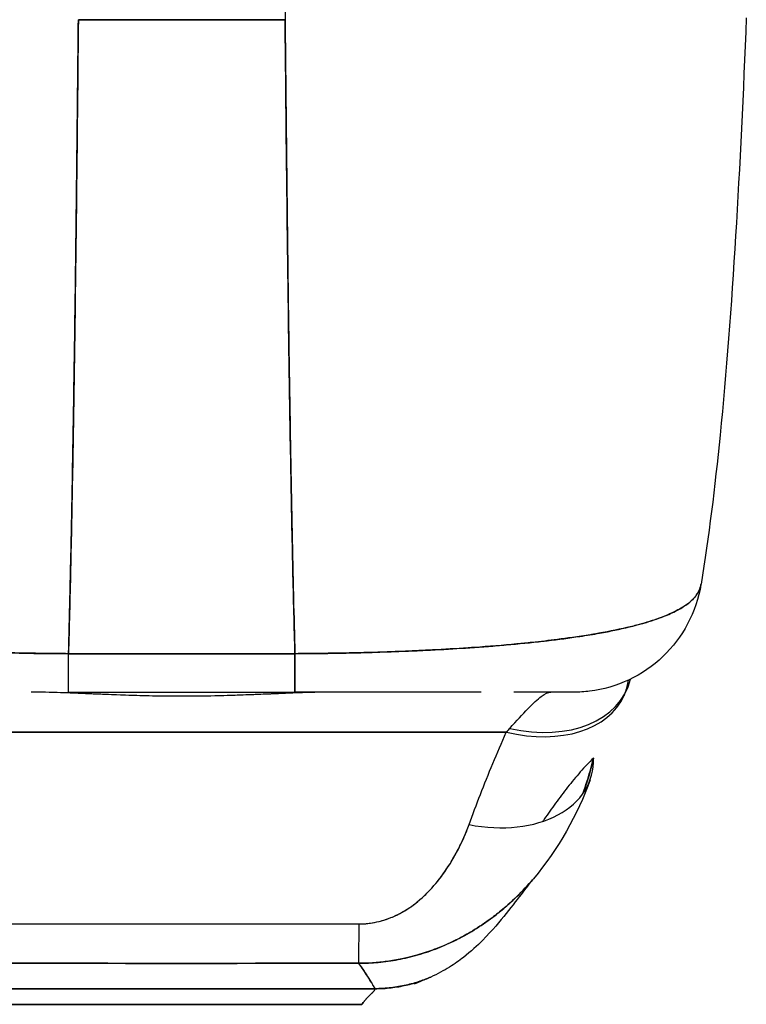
# Model space of a CAD drawing. Extents: x 807 to 1172, y 30 to 260.
# Tile 78 of 214: x 906.84 to 907.95, y 231.68 to 233.18. Entities that reach past the tile are written whole.
import ezdxf

# ---------------------------------------------------------------- set-up
doc = ezdxf.new("R2010")
doc.units = 0
doc.header["$LTSCALE"] = 4
doc.header["$MEASUREMENT"] = 0
doc.layers.get('0').update_dxf_attribs({"linetype": 'CONTINUOUS'})

msp = doc.modelspace()

# ---------------------------------------------------------------- linework, layer by layer
for p, q in [((907.2452, 233.181), (906.929, 233.181)), ((906.9484, 233.181), (906.9484, 233.181)), ((907.0202, 233.181), (907.0202, 233.181)), ((907.0202, 233.181), (907.0202, 233.181)), ((907.154, 233.181), (907.154, 233.181)), ((907.154, 233.181), (907.154, 233.181)), ((907.1658, 233.1809), (907.1658, 233.181)), ((907.1658, 233.181), (907.1658, 233.1809)), ((907.2258, 233.181), (907.2258, 233.181)), ((906.914, 232.2117), (907.2602, 232.2117)), ((906.9054, 232.1519), (906.9054, 232.1519)), ((906.914, 232.1529), (907.2602, 232.1529)), ((906.914, 232.1529), (907.2602, 232.1529)), ((906.9207, 232.1513), (906.9207, 232.1513)), ((906.9207, 232.1513), (906.9207, 232.1513)), ((907.2535, 232.1513), (907.2535, 232.1513)), ((907.2535, 232.1513), (907.2535, 232.1513)), ((907.2688, 232.1519), (907.2688, 232.1519)), ((906.5907, 232.0916), (907.5835, 232.0916)), ((907.5835, 232.0916), (906.5907, 232.0916)), ((907.4808, 231.8669), (907.4808, 231.8669)), ((906.7918, 231.6995), (907.3824, 231.6995)), ((907.3824, 231.6995), (906.7918, 231.6995)), ((906.8115, 231.6756), (907.3627, 231.6756)), ((907.3627, 231.6756), (906.8115, 231.6756))]:
    msp.add_line(p, q)
for centre, major_axis, ratio, start_param, end_param in [((907.2452, 233.1844), (0, 0.0118), 0.00001, 0.00005, 1.866349), ((907.6854, 232.3498), (0, -0.1969), 0.99821, 1.344369, 1.344859), ((907.6854, 232.3498), (0, 0.1969), 0.99821, 4.485962, 4.486452), ((907.6516, 232.3498), (0, -0.1969), 0.993149, 1.161114, 1.161315), ((906.914, 232.3498), (0, -0.1969), 0.000147, 0.000258, 0.79365), ((906.914, 232.3498), (0, -0.1968), 0.00001, 0.000341, 0.793723), ((907.2602, 232.3498), (0, -0.1968), 0.00001, 0.000104, 0.793537), ((907.2602, 232.3498), (0, -0.1969), 0.000146, 5.489535, 6.282927), ((907.5888, 232.239), (0.1785, -0.0831), 0.683666, 5.020603, 6.416285), ((907.5835, 232.2272), (0.1801, -0.0795), 0.655934, 0.034374, 0.189395), ((907.5835, 232.2272), (0.1801, -0.0795), 0.655934, 4.994408, 6.283186), ((907.6191, 231.8874), (0.0881, 0.2613), 0.478442, 0.813616, 0.849329), ((907.619, 231.8875), (0.0883, 0.2612), 0.477956, 0.813892, 0.8496), ((907.5265, 232.0859), (0.1852, -0.0668), 0.666321, 4.948367, 6.537315), ((907.3584, 231.9341), (-0.0006, -0.1968), 0.002922, 0.103174, 0.811038), ((907.3584, 231.9341), (-0.0006, -0.1968), 0.002922, 0.103174, 0.811038), ((907.3628, 232.7273), (-0.0001, -1.0517), 0.00002, 5.936174, 5.936175)]:
    msp.add_ellipse(centre, major_axis=major_axis, ratio=ratio, start_param=start_param, end_param=end_param)
for points, knots in [([(906.929, 233.181), (906.9282, 233.1025), (906.9275, 233.0277), (906.9267, 232.9565), (906.9259, 232.8853), (906.9251, 232.8178), (906.9242, 232.7539), (906.9234, 232.69), (906.9225, 232.6297), (906.9216, 232.573), (906.9206, 232.5163), (906.9197, 232.4631), (906.9187, 232.4133), (906.9177, 232.3636), (906.9167, 232.3172), (906.9156, 232.2741), (906.9151, 232.2525), (906.9145, 232.2317), (906.914, 232.2117)], [0.0000004, 0.0000004, 0.0000004, 0.0000004, 0.181782, 0.181782, 0.181782, 0.363564, 0.363564, 0.363564, 0.545346, 0.545346, 0.545346, 0.727128, 0.727128, 0.727128, 0.90891, 0.90891, 0.90891, 1, 1, 1, 1]), ([(906.914, 232.2117), (906.9147, 232.2391), (906.9155, 232.2679), (906.9162, 232.2983), (906.9169, 232.3288), (906.9176, 232.3608), (906.9183, 232.3945), (906.919, 232.4281), (906.9197, 232.4634), (906.9203, 232.5002), (906.921, 232.5371), (906.9216, 232.5757), (906.9222, 232.6159), (906.9229, 232.6562), (906.9235, 232.6981), (906.9241, 232.7417), (906.9247, 232.7854), (906.9252, 232.8307), (906.9258, 232.8778), (906.9263, 232.9249), (906.9269, 232.9737), (906.9274, 233.0242), (906.9279, 233.0747), (906.9285, 233.127), (906.929, 233.181)], [0, 0, 0, 0, 0.1246195, 0.1246195, 0.1246195, 0.2496745, 0.2496745, 0.2496745, 0.3747294, 0.3747294, 0.3747294, 0.4997844, 0.4997844, 0.4997844, 0.6248393, 0.6248393, 0.6248393, 0.7498943, 0.7498943, 0.7498943, 0.8749492, 0.8749492, 0.8749492, 0.9999996, 0.9999996, 0.9999996, 0.9999996]), ([(906.929, 233.181), (906.9603, 233.181), (906.9845, 233.1809), (907.0038, 233.1809), (907.0231, 233.1809), (907.0375, 233.181), (907.0489, 233.181), (907.0603, 233.181), (907.0688, 233.181), (907.0763, 233.181), (907.0838, 233.181), (907.0904, 233.181), (907.0979, 233.181), (907.1054, 233.181), (907.1139, 233.181), (907.1253, 233.181), (907.1367, 233.181), (907.1511, 233.1809), (907.1704, 233.1809), (907.1897, 233.1809), (907.2139, 233.181), (907.2452, 233.181)], [0, 0, 0, 0, 0.142857, 0.142857, 0.142857, 0.285714, 0.285714, 0.285714, 0.428571, 0.428571, 0.428571, 0.571429, 0.571429, 0.571429, 0.714286, 0.714286, 0.714286, 0.857143, 0.857143, 0.857143, 1, 1, 1, 1]), ([(907.2452, 233.181), (907.2457, 233.127), (907.2463, 233.0747), (907.2468, 233.0242), (907.2473, 232.9737), (907.2479, 232.9249), (907.2484, 232.8778), (907.249, 232.8307), (907.2495, 232.7854), (907.2501, 232.7417), (907.2507, 232.6981), (907.2513, 232.6562), (907.252, 232.6159), (907.2526, 232.5757), (907.2532, 232.5371), (907.2539, 232.5002), (907.2545, 232.4634), (907.2552, 232.4281), (907.2559, 232.3945), (907.2566, 232.3608), (907.2573, 232.3288), (907.258, 232.2983), (907.2587, 232.2679), (907.2595, 232.2391), (907.2602, 232.2117)], [0.0000004, 0.0000004, 0.0000004, 0.0000004, 0.1250508, 0.1250508, 0.1250508, 0.2501057, 0.2501057, 0.2501057, 0.3751607, 0.3751607, 0.3751607, 0.5002156, 0.5002156, 0.5002156, 0.6252706, 0.6252706, 0.6252706, 0.7503255, 0.7503255, 0.7503255, 0.8753805, 0.8753805, 0.8753805, 1, 1, 1, 1]), ([(907.2602, 232.2117), (907.2597, 232.2317), (907.2591, 232.2525), (907.2586, 232.2741), (907.2575, 232.3172), (907.2565, 232.3636), (907.2555, 232.4133), (907.2545, 232.4631), (907.2536, 232.5163), (907.2526, 232.573), (907.2517, 232.6297), (907.2508, 232.69), (907.25, 232.7539), (907.2491, 232.8178), (907.2483, 232.8853), (907.2475, 232.9565), (907.2467, 233.0277), (907.246, 233.1025), (907.2452, 233.181)], [0, 0, 0, 0, 0.09109, 0.09109, 0.09109, 0.272872, 0.272872, 0.272872, 0.454654, 0.454654, 0.454654, 0.636436, 0.636436, 0.636436, 0.818218, 0.818218, 0.818218, 0.9999996, 0.9999996, 0.9999996, 0.9999996]), ([(907.9505, 233.1839), (907.9413, 232.9549), (907.9293, 232.7364), (907.9024, 232.4658), (907.8931, 232.39), (907.8813, 232.3181)], [0, 0, 0, 0, 1.849259, 1.849259, 2.628409, 2.628409, 2.628409, 2.628409]), ([(906.914, 232.2117), (906.9015, 232.2119), (906.8875, 232.212), (906.8728, 232.2121), (906.8605, 232.2123), (906.8476, 232.2125), (906.8347, 232.2127), (906.8307, 232.2128), (906.8267, 232.2129), (906.8227, 232.213), (906.8041, 232.2134), (906.7851, 232.214), (906.7657, 232.2147), (906.7593, 232.2149), (906.753, 232.2152), (906.7465, 232.2154), (906.7325, 232.216), (906.7182, 232.2166), (906.7037, 232.2174), (906.6866, 232.2183), (906.6692, 232.2193), (906.6515, 232.2205), (906.6474, 232.2207), (906.6433, 232.221), (906.6391, 232.2213), (906.6176, 232.2228), (906.5959, 232.2246), (906.5746, 232.2266), (906.5676, 232.2272), (906.5607, 232.2279), (906.5539, 232.2286), (906.5399, 232.2301), (906.5261, 232.2317), (906.5127, 232.2334), (906.5049, 232.2344), (906.4972, 232.2354), (906.4897, 232.2365), (906.4808, 232.2377), (906.4721, 232.239), (906.4637, 232.2404), (906.4611, 232.2408), (906.4585, 232.2413), (906.4559, 232.2417), (906.4383, 232.2447), (906.4217, 232.248), (906.4063, 232.2516), (906.3999, 232.2531), (906.3937, 232.2547), (906.3878, 232.2563), (906.3799, 232.2585), (906.3724, 232.2607), (906.3653, 232.2631), (906.3536, 232.267), (906.343, 232.2712), (906.3338, 232.2757), (906.3329, 232.2761), (906.332, 232.2766), (906.3311, 232.277), (906.3274, 232.2789), (906.324, 232.2808), (906.3208, 232.2828), (906.3175, 232.2848), (906.3145, 232.2869), (906.3118, 232.2891), (906.3063, 232.2935), (906.302, 232.2981), (906.2989, 232.303), (906.2988, 232.3031), (906.2987, 232.3032), (906.2987, 232.3033), (906.2956, 232.3081), (906.2938, 232.3131), (906.293, 232.3178), (906.293, 232.3179), (906.293, 232.318), (906.2929, 232.3181)], [0, 0, 0, 0, 0.060624, 0.060624, 0.060624, 0.1111111, 0.1111111, 0.1111111, 0.1265869, 0.1265869, 0.1265869, 0.1987914, 0.1987914, 0.1987914, 0.2222222, 0.2222222, 0.2222222, 0.273294, 0.273294, 0.273294, 0.3333333, 0.3333333, 0.3333333, 0.3474368, 0.3474368, 0.3474368, 0.4205222, 0.4205222, 0.4205222, 0.4444444, 0.4444444, 0.4444444, 0.4933991, 0.4933991, 0.4933991, 0.5219496, 0.5219496, 0.5219496, 0.5555556, 0.5555556, 0.5555556, 0.5658861, 0.5658861, 0.5658861, 0.6371166, 0.6371166, 0.6371166, 0.6666667, 0.6666667, 0.6666667, 0.7059933, 0.7059933, 0.7059933, 0.7713333, 0.7713333, 0.7713333, 0.7777778, 0.7777778, 0.7777778, 0.804681, 0.804681, 0.804681, 0.8323648, 0.8323648, 0.8323648, 0.8888889, 0.8888889, 0.8888889, 0.8902659, 0.8902659, 0.8902659, 0.9461063, 0.9461063, 0.9461063, 0.9472693, 0.9472693, 0.9472693, 0.9472693]), ([(906.293, 232.3176), (906.2931, 232.3171), (906.2932, 232.3165), (906.2933, 232.316), (906.2939, 232.3132), (906.2948, 232.3106), (906.2961, 232.3079), (906.2971, 232.3058), (906.2983, 232.3037), (906.2997, 232.3017), (906.3003, 232.301), (906.3008, 232.3002), (906.3014, 232.2995), (906.3038, 232.2964), (906.3067, 232.2935), (906.31, 232.2907), (906.3137, 232.2876), (906.3179, 232.2846), (906.3227, 232.2817), (906.325, 232.2803), (906.3274, 232.279), (906.3299, 232.2777), (906.3333, 232.2759), (906.337, 232.2741), (906.341, 232.2723), (906.3486, 232.269), (906.357, 232.2658), (906.3662, 232.2627), (906.3708, 232.2612), (906.3756, 232.2597), (906.3806, 232.2583), (906.387, 232.2565), (906.3936, 232.2547), (906.4005, 232.253), (906.4146, 232.2496), (906.4297, 232.2464), (906.4457, 232.2435), (906.4465, 232.2434), (906.4472, 232.2432), (906.448, 232.2431), (906.464, 232.2402), (906.4809, 232.2376), (906.4985, 232.2352), (906.5082, 232.2339), (906.5181, 232.2327), (906.5283, 232.2315), (906.5365, 232.2305), (906.5449, 232.2296), (906.5534, 232.2287), (906.571, 232.2269), (906.5892, 232.2252), (906.6077, 232.2237), (906.6111, 232.2234), (906.6145, 232.2231), (906.618, 232.2229), (906.6318, 232.2218), (906.6459, 232.2208), (906.6601, 232.2199), (906.6765, 232.2188), (906.6932, 232.2179), (906.71, 232.2171), (906.7113, 232.217), (906.7126, 232.2169), (906.7138, 232.2169), (906.7282, 232.2162), (906.7427, 232.2156), (906.7573, 232.215), (906.7719, 232.2145), (906.7866, 232.214), (906.8014, 232.2135), (906.8054, 232.2134), (906.8093, 232.2133), (906.8132, 232.2132), (906.8229, 232.213), (906.8325, 232.2128), (906.8422, 232.2126), (906.8548, 232.2123), (906.8673, 232.2121), (906.8798, 232.212), (906.8913, 232.2119), (906.9027, 232.2118), (906.914, 232.2117)], [0.0479989, 0.0479989, 0.0479989, 0.0479989, 0.0540743, 0.0540743, 0.0540743, 0.0856527, 0.0856527, 0.0856527, 0.1111111, 0.1111111, 0.1111111, 0.1205644, 0.1205644, 0.1205644, 0.1591176, 0.1591176, 0.1591176, 0.202025, 0.202025, 0.202025, 0.2222222, 0.2222222, 0.2222222, 0.25045, 0.25045, 0.25045, 0.305586, 0.305586, 0.305586, 0.3333333, 0.3333333, 0.3333333, 0.3688988, 0.3688988, 0.3688988, 0.4411046, 0.4411046, 0.4411046, 0.4444444, 0.4444444, 0.4444444, 0.5160884, 0.5160884, 0.5160884, 0.5555556, 0.5555556, 0.5555556, 0.5876754, 0.5876754, 0.5876754, 0.6544159, 0.6544159, 0.6544159, 0.6666667, 0.6666667, 0.6666667, 0.7161429, 0.7161429, 0.7161429, 0.7734695, 0.7734695, 0.7734695, 0.7777778, 0.7777778, 0.7777778, 0.8266877, 0.8266877, 0.8266877, 0.8758248, 0.8758248, 0.8758248, 0.8888889, 0.8888889, 0.8888889, 0.9207769, 0.9207769, 0.9207769, 0.9621735, 0.9621735, 0.9621735, 1, 1, 1, 1]), ([(907.8813, 232.3181), (907.8813, 232.318), (907.8812, 232.3179), (907.8812, 232.3178), (907.8804, 232.3131), (907.8786, 232.3081), (907.8755, 232.3033), (907.8755, 232.3032), (907.8754, 232.3031), (907.8753, 232.303), (907.8722, 232.2982), (907.8679, 232.2935), (907.8624, 232.2891), (907.8597, 232.2869), (907.8567, 232.2849), (907.8534, 232.2828), (907.8503, 232.2809), (907.8469, 232.279), (907.8433, 232.2771), (907.8423, 232.2766), (907.8414, 232.2762), (907.8404, 232.2757), (907.8312, 232.2712), (907.8206, 232.267), (907.8089, 232.2631), (907.802, 232.2608), (907.7948, 232.2586), (907.7872, 232.2565), (907.781, 232.2548), (907.7746, 232.2532), (907.7679, 232.2516), (907.7525, 232.248), (907.7359, 232.2447), (907.7183, 232.2417), (907.7162, 232.2414), (907.7142, 232.241), (907.7121, 232.2407), (907.7032, 232.2392), (907.6939, 232.2378), (907.6845, 232.2365), (907.6769, 232.2354), (907.6693, 232.2344), (907.6615, 232.2334), (907.6489, 232.2318), (907.636, 232.2303), (907.6228, 232.2289), (907.6151, 232.2281), (907.6074, 232.2273), (907.5996, 232.2266), (907.5784, 232.2246), (907.5567, 232.2228), (907.5351, 232.2213), (907.5318, 232.2211), (907.5284, 232.2208), (907.5251, 232.2206), (907.5067, 232.2194), (907.4884, 232.2183), (907.4705, 232.2174), (907.4566, 232.2167), (907.4428, 232.216), (907.4292, 232.2155), (907.4223, 232.2152), (907.4154, 232.2149), (907.4085, 232.2147), (907.3891, 232.214), (907.3701, 232.2134), (907.3515, 232.213), (907.3477, 232.2129), (907.344, 232.2128), (907.3402, 232.2127), (907.327, 232.2125), (907.314, 232.2123), (907.3014, 232.2121), (907.2867, 232.212), (907.2727, 232.2119), (907.2602, 232.2117)], [0.0528071, 0.0528071, 0.0528071, 0.0528071, 0.0539723, 0.0539723, 0.0539723, 0.1098872, 0.1098872, 0.1098872, 0.1111111, 0.1111111, 0.1111111, 0.1678395, 0.1678395, 0.1678395, 0.195541, 0.195541, 0.195541, 0.2222222, 0.2222222, 0.2222222, 0.2290682, 0.2290682, 0.2290682, 0.2949275, 0.2949275, 0.2949275, 0.3333333, 0.3333333, 0.3333333, 0.3644211, 0.3644211, 0.3644211, 0.4362041, 0.4362041, 0.4362041, 0.4444444, 0.4444444, 0.4444444, 0.4804974, 0.4804974, 0.4804974, 0.5092271, 0.5092271, 0.5092271, 0.5555556, 0.5555556, 0.5555556, 0.5823886, 0.5823886, 0.5823886, 0.6553745, 0.6553745, 0.6553745, 0.6666667, 0.6666667, 0.6666667, 0.7290537, 0.7290537, 0.7290537, 0.7777778, 0.7777778, 0.7777778, 0.8029174, 0.8029174, 0.8029174, 0.8744925, 0.8744925, 0.8744925, 0.8888889, 0.8888889, 0.8888889, 0.9398728, 0.9398728, 0.9398728, 1, 1, 1, 1]), ([(907.2602, 232.2117), (907.272, 232.2118), (907.284, 232.2119), (907.2959, 232.212), (907.3091, 232.2122), (907.3222, 232.2124), (907.3354, 232.2126), (907.3439, 232.2128), (907.3525, 232.213), (907.361, 232.2132), (907.3668, 232.2134), (907.3726, 232.2135), (907.3784, 232.2137), (907.394, 232.2142), (907.4095, 232.2147), (907.425, 232.2153), (907.4368, 232.2158), (907.4487, 232.2163), (907.4604, 232.2169), (907.4652, 232.2171), (907.47, 232.2174), (907.4748, 232.2176), (907.4927, 232.2185), (907.5103, 232.2196), (907.5277, 232.2208), (907.5373, 232.2214), (907.5468, 232.2221), (907.5562, 232.2229), (907.5652, 232.2236), (907.5742, 232.2243), (907.583, 232.2251), (907.6024, 232.2268), (907.6213, 232.2286), (907.6395, 232.2307), (907.6417, 232.231), (907.6438, 232.2312), (907.6459, 232.2315), (907.6633, 232.2335), (907.68, 232.2357), (907.696, 232.2381), (907.7064, 232.2397), (907.7165, 232.2413), (907.7262, 232.2431), (907.7342, 232.2445), (907.7419, 232.246), (907.7494, 232.2476), (907.7648, 232.2507), (907.7792, 232.2542), (907.7924, 232.258), (907.7928, 232.2581), (907.7932, 232.2582), (907.7936, 232.2583), (907.8046, 232.2615), (907.8146, 232.2648), (907.8238, 232.2684), (907.8313, 232.2714), (907.8382, 232.2744), (907.8443, 232.2777), (907.8449, 232.278), (907.8455, 232.2783), (907.8461, 232.2786), (907.8518, 232.2817), (907.8569, 232.285), (907.8614, 232.2884), (907.8653, 232.2914), (907.8686, 232.2946), (907.8714, 232.2978), (907.8725, 232.2991), (907.8735, 232.3004), (907.8745, 232.3017), (907.8756, 232.3034), (907.8766, 232.305), (907.8775, 232.3068), (907.879, 232.3095), (907.88, 232.3123), (907.8807, 232.3152), (907.8809, 232.316), (907.881, 232.3168), (907.8812, 232.3176)], [0, 0, 0, 0, 0.0395519, 0.0395519, 0.0395519, 0.0829776, 0.0829776, 0.0829776, 0.1111111, 0.1111111, 0.1111111, 0.130351, 0.130351, 0.130351, 0.1822686, 0.1822686, 0.1822686, 0.2222222, 0.2222222, 0.2222222, 0.2386312, 0.2386312, 0.2386312, 0.2996771, 0.2996771, 0.2996771, 0.3333333, 0.3333333, 0.3333333, 0.3655628, 0.3655628, 0.3655628, 0.4361491, 0.4361491, 0.4361491, 0.4444444, 0.4444444, 0.4444444, 0.5119023, 0.5119023, 0.5119023, 0.5555556, 0.5555556, 0.5555556, 0.5911944, 0.5911944, 0.5911944, 0.6643626, 0.6643626, 0.6643626, 0.6666667, 0.6666667, 0.6666667, 0.7276645, 0.7276645, 0.7276645, 0.7777778, 0.7777778, 0.7777778, 0.7825579, 0.7825579, 0.7825579, 0.8302948, 0.8302948, 0.8302948, 0.872238, 0.872238, 0.872238, 0.8888889, 0.8888889, 0.8888889, 0.9095682, 0.9095682, 0.9095682, 0.942962, 0.942962, 0.942962, 0.9519884, 0.9519884, 0.9519884, 0.9519884]), ([(907.8812, 232.3177), (907.8777, 232.2967), (907.8707, 232.276), (907.8509, 232.2388), (907.838, 232.2217), (907.8077, 232.1929), (907.79, 232.1807), (907.7522, 232.1629), (907.7316, 232.1569), (907.703, 232.1534), (907.6949, 232.1529), (907.687, 232.1529)], [0, 0, 0, 0, 0.1620879, 0.1620879, 0.3213067, 0.3213067, 0.4806285, 0.4806285, 0.6399465, 0.6399465, 0.7007573, 0.7007573, 0.7007573, 0.7007573]), ([(907.2602, 232.2117), (907.2391, 232.2117), (907.2166, 232.2117), (907.1963, 232.2117), (907.1917, 232.2117), (907.1871, 232.2117), (907.1827, 232.2117), (907.1679, 232.2117), (907.1539, 232.2117), (907.1402, 232.2117), (907.1379, 232.2117), (907.1356, 232.2117), (907.1333, 232.2117), (907.1222, 232.2117), (907.1112, 232.2117), (907.1007, 232.2117), (907.0962, 232.2117), (907.0917, 232.2117), (907.0871, 232.2117), (907.0825, 232.2117), (907.0781, 232.2117), (907.0735, 232.2117), (907.063, 232.2117), (907.052, 232.2117), (907.0409, 232.2117), (907.0386, 232.2117), (907.0363, 232.2117), (907.034, 232.2117), (907.0203, 232.2117), (907.0063, 232.2117), (906.9915, 232.2117), (906.9871, 232.2117), (906.9826, 232.2117), (906.9779, 232.2117), (906.9576, 232.2117), (906.9351, 232.2117), (906.914, 232.2117)], [0, 0, 0, 0, 0.166667, 0.166667, 0.166667, 0.20499, 0.20499, 0.20499, 0.333333, 0.333333, 0.333333, 0.354537, 0.354537, 0.354537, 0.456696, 0.456696, 0.456696, 0.5, 0.5, 0.5, 0.543586, 0.543586, 0.543586, 0.645594, 0.645594, 0.645594, 0.666667, 0.666667, 0.666667, 0.795017, 0.795017, 0.795017, 0.833333, 0.833333, 0.833333, 1, 1, 1, 1]), ([(907.3176, 232.1529), (907.2923, 232.1529), (907.2649, 232.1518), (907.2346, 232.1505), (907.2044, 232.1493), (907.1712, 232.1478), (907.1378, 232.1471), (907.1044, 232.1463), (907.0707, 232.1463), (907.0372, 232.1471), (907.0037, 232.1478), (906.9705, 232.1493), (906.9401, 232.1505), (906.9098, 232.1518), (906.8822, 232.1529), (906.8566, 232.1529)], [0, 0, 0, 0, 0.2, 0.2, 0.2, 0.4, 0.4, 0.4, 0.6, 0.6, 0.6, 0.8, 0.8, 0.8, 1, 1, 1, 1]), ([(907.3176, 232.1529), (907.3171, 232.1529), (907.3165, 232.1529), (907.316, 232.1529), (907.305, 232.1529), (907.2936, 232.1527), (907.2818, 232.1523), (907.2685, 232.1519), (907.2546, 232.1514), (907.2401, 232.1508), (907.2383, 232.1507), (907.2364, 232.1506), (907.2345, 232.1505), (907.2208, 232.15), (907.2065, 232.1493), (907.1918, 232.1488), (907.1743, 232.1481), (907.1562, 232.1475), (907.1382, 232.1471), (907.1379, 232.1471), (907.1377, 232.1471), (907.1375, 232.1471), (907.1187, 232.1467), (907.0999, 232.1465), (907.0811, 232.1465), (907.0664, 232.1466), (907.0517, 232.1468), (907.0371, 232.1471), (907.0324, 232.1472), (907.0276, 232.1473), (907.0229, 232.1474), (907.0036, 232.1479), (906.9844, 232.1487), (906.966, 232.1494), (906.9572, 232.1498), (906.9486, 232.1502), (906.9402, 232.1505), (906.931, 232.1509), (906.922, 232.1513), (906.9132, 232.1516), (906.8974, 232.1522), (906.8823, 232.1527), (906.8678, 232.1528), (906.864, 232.1529), (906.8603, 232.1529), (906.8566, 232.1529)], [0, 0, 0, 0, 0.004325, 0.004325, 0.004325, 0.090849, 0.090849, 0.090849, 0.187661, 0.187661, 0.187661, 0.2, 0.2, 0.2, 0.290523, 0.290523, 0.290523, 0.398627, 0.398627, 0.398627, 0.4, 0.4, 0.4, 0.512246, 0.512246, 0.512246, 0.6, 0.6, 0.6, 0.628359, 0.628359, 0.628359, 0.744718, 0.744718, 0.744718, 0.8, 0.8, 0.8, 0.860782, 0.860782, 0.860782, 0.970989, 0.970989, 0.970989, 1, 1, 1, 1]), ([(907.5355, 232.1529), (907.5188, 232.1529), (907.5014, 232.1529), (907.4835, 232.1529), (907.4601, 232.1529), (907.4358, 232.1529), (907.411, 232.1529), (907.3863, 232.1529), (907.361, 232.1529), (907.3358, 232.1529), (907.3106, 232.1529), (907.2855, 232.1529), (907.2602, 232.1529)], [0.5292078, 0.5292078, 0.5292078, 0.5292078, 0.625, 0.625, 0.625, 0.75, 0.75, 0.75, 0.875, 0.875, 0.875, 1, 1, 1, 1]), ([(907.5355, 232.1529), (907.5329, 232.1529), (907.5302, 232.1529), (907.5276, 232.1529), (907.5151, 232.1529), (907.5019, 232.1529), (907.4881, 232.1529), (907.4766, 232.1529), (907.4648, 232.1529), (907.4525, 232.1529), (907.4514, 232.1529), (907.4503, 232.1529), (907.4491, 232.1529), (907.4371, 232.1529), (907.4246, 232.1529), (907.4118, 232.1529), (907.4003, 232.1529), (907.3886, 232.1529), (907.3766, 232.1529), (907.3658, 232.1529), (907.3548, 232.1529), (907.3437, 232.1529), (907.3336, 232.1529), (907.3235, 232.1529), (907.3133, 232.1529), (907.3041, 232.1529), (907.2948, 232.1529), (907.2855, 232.1529), (907.2771, 232.1529), (907.2687, 232.1529), (907.2602, 232.1529)], [0.6183551, 0.6183551, 0.6183551, 0.6183551, 0.6321971, 0.6321971, 0.6321971, 0.6967567, 0.6967567, 0.6967567, 0.75, 0.75, 0.75, 0.7548437, 0.7548437, 0.7548437, 0.8069275, 0.8069275, 0.8069275, 0.8537124, 0.8537124, 0.8537124, 0.8960309, 0.8960309, 0.8960309, 0.9341897, 0.9341897, 0.9341897, 0.9687962, 0.9687962, 0.9687962, 1, 1, 1, 1]), ([(907.5888, 232.0975), (907.5992, 232.109), (907.6084, 232.1191), (907.6164, 232.1273), (907.6244, 232.1356), (907.6312, 232.1421), (907.637, 232.1464), (907.6428, 232.1507), (907.6477, 232.1529), (907.6516, 232.1529)], [0, 0, 0, 0, 0.333333, 0.333333, 0.333333, 0.666667, 0.666667, 0.666667, 1, 1, 1, 1]), ([(907.6867, 232.1529), (907.6867, 232.1529), (907.6849, 232.1529), (907.6813, 232.1529), (907.6759, 232.1529), (907.6664, 232.1529), (907.6539, 232.1529), (907.6415, 232.1529), (907.6261, 232.1529), (907.6087, 232.1529), (907.6042, 232.1529), (907.5996, 232.1529), (907.5949, 232.1529)], [0.041358, 0.041358, 0.041358, 0.041358, 0.125, 0.125, 0.125, 0.25, 0.25, 0.25, 0.375, 0.375, 0.375, 0.4068085, 0.4068085, 0.4068085, 0.4068085]), ([(907.687, 232.1529), (907.687, 232.1529), (907.687, 232.1529), (907.6869, 232.1529), (907.6868, 232.1529), (907.6864, 232.1529), (907.6857, 232.1529), (907.685, 232.1529), (907.684, 232.1529), (907.6826, 232.1529), (907.6811, 232.1529), (907.6791, 232.1529), (907.6768, 232.1529), (907.675, 232.1529), (907.673, 232.1529), (907.6708, 232.1529), (907.6697, 232.1529), (907.6686, 232.1529), (907.6673, 232.1529), (907.6633, 232.1529), (907.6585, 232.1529), (907.6531, 232.1529), (907.647, 232.1529), (907.6401, 232.1529), (907.6324, 232.1529), (907.6238, 232.1529), (907.6142, 232.1529), (907.6034, 232.1529), (907.6006, 232.1529), (907.5978, 232.1529), (907.5949, 232.1529), (907.5949, 232.1529), (907.5949, 232.1529), (907.5949, 232.1529)], [0.0608562, 0.0608562, 0.0608562, 0.0608562, 0.0726129, 0.0726129, 0.0726129, 0.1144497, 0.1144497, 0.1144497, 0.1606602, 0.1606602, 0.1606602, 0.2119001, 0.2119001, 0.2119001, 0.25, 0.25, 0.25, 0.2689092, 0.2689092, 0.2689092, 0.3323089, 0.3323089, 0.3323089, 0.4025896, 0.4025896, 0.4025896, 0.4800993, 0.4800993, 0.4800993, 0.5, 0.5, 0.5, 0.5000002, 0.5000002, 0.5000002, 0.5000002]), ([(907.5265, 231.9503), (907.532, 231.9656), (907.5378, 231.9811), (907.5439, 231.9966), (907.5499, 232.0122), (907.5563, 232.0279), (907.5629, 232.0438), (907.5695, 232.0596), (907.5763, 232.0756), (907.5835, 232.0916)], [0, 0, 0, 0, 0.333333, 0.333333, 0.333333, 0.666667, 0.666667, 0.666667, 1, 1, 1, 1]), ([(907.7169, 232.0522), (907.7099, 232.0455), (907.7032, 232.0384), (907.6966, 232.0309), (907.69, 232.0233), (907.6835, 232.0155), (907.6772, 232.0075), (907.671, 231.9995), (907.6649, 231.9913), (907.6589, 231.9831), (907.6529, 231.9749), (907.6471, 231.9667), (907.6415, 231.9586), (907.6406, 231.9575), (907.6398, 231.9563), (907.639, 231.9551)], [0, 0, 0, 0, 0.125, 0.125, 0.125, 0.25, 0.25, 0.25, 0.375, 0.375, 0.375, 0.5, 0.5, 0.5, 0.518143, 0.518143, 0.518143, 0.518143]), ([(907.7169, 232.0522), (907.7138, 232.039), (907.7102, 232.026), (907.706, 232.0133), (907.7042, 232.0081), (907.7024, 232.0029), (907.7005, 231.9978)], [0, 0, 0, 0, 0.07009853, 0.07009853, 0.07009853, 0.09869642, 0.09869642, 0.09869642, 0.09869642]), ([(907.7005, 231.998), (907.7032, 232.0053), (907.7057, 232.0126), (907.7079, 232.0199), (907.7113, 232.0308), (907.7143, 232.0416), (907.7169, 232.0522)], [0.90088449, 0.90088449, 0.90088449, 0.90088449, 0.94093302, 0.94093302, 0.94093302, 1, 1, 1, 1]), ([(907.3584, 231.7985), (907.3612, 231.7985), (907.364, 231.7986), (907.3668, 231.7988), (907.3699, 231.799), (907.3729, 231.7993), (907.3759, 231.7998), (907.3792, 231.8002), (907.3825, 231.8008), (907.3857, 231.8016), (907.3892, 231.8023), (907.3927, 231.8033), (907.3961, 231.8043), (907.3998, 231.8055), (907.4035, 231.8068), (907.4071, 231.8082), (907.4101, 231.8094), (907.413, 231.8107), (907.4159, 231.8121), (907.4169, 231.8126), (907.4178, 231.813), (907.4187, 231.8135), (907.4229, 231.8156), (907.427, 231.8179), (907.4309, 231.8204), (907.4353, 231.8231), (907.4394, 231.8261), (907.4435, 231.8292), (907.4479, 231.8326), (907.4522, 231.8363), (907.4563, 231.8401), (907.4589, 231.8425), (907.4615, 231.845), (907.464, 231.8475), (907.4658, 231.8494), (907.4676, 231.8514), (907.4694, 231.8533), (907.474, 231.8584), (907.4784, 231.8637), (907.4826, 231.8692), (907.4872, 231.8752), (907.4916, 231.8815), (907.4957, 231.888), (907.5002, 231.895), (907.5044, 231.9022), (907.5083, 231.9096), (907.5122, 231.9168), (907.5157, 231.9241), (907.519, 231.9315), (907.5217, 231.9377), (907.5242, 231.944), (907.5265, 231.9503)], [0, 0, 0, 0, 0.036619, 0.036619, 0.036619, 0.07542, 0.07542, 0.07542, 0.116832, 0.116832, 0.116832, 0.161518, 0.161518, 0.161518, 0.2101, 0.2101, 0.2101, 0.25, 0.25, 0.25, 0.263174, 0.263174, 0.263174, 0.321517, 0.321517, 0.321517, 0.385689, 0.385689, 0.385689, 0.455959, 0.455959, 0.455959, 0.5, 0.5, 0.5, 0.532725, 0.532725, 0.532725, 0.617421, 0.617421, 0.617421, 0.711301, 0.711301, 0.711301, 0.813465, 0.813465, 0.813465, 0.914177, 0.914177, 0.914177, 1, 1, 1, 1]), ([(907.3584, 231.7985), (907.3672, 231.7984), (907.3762, 231.7994), (907.3856, 231.8015), (907.3949, 231.8036), (907.4046, 231.8068), (907.4141, 231.8112), (907.4235, 231.8156), (907.4327, 231.8212), (907.4416, 231.8278), (907.4504, 231.8344), (907.4589, 231.8421), (907.4669, 231.8506), (907.4749, 231.8591), (907.4824, 231.8686), (907.4896, 231.8788), (907.4967, 231.889), (907.5034, 231.9001), (907.5096, 231.912), (907.5158, 231.9239), (907.5214, 231.9367), (907.5265, 231.9503)], [0, 0, 0, 0, 0.142857, 0.142857, 0.142857, 0.285714, 0.285714, 0.285714, 0.428571, 0.428571, 0.428571, 0.571429, 0.571429, 0.571429, 0.714286, 0.714286, 0.714286, 0.857143, 0.857143, 0.857143, 1, 1, 1, 1]), ([(907.6248, 231.8676), (907.6212, 231.8634), (907.6176, 231.8593), (907.614, 231.8553), (907.6049, 231.8455), (907.5956, 231.8363), (907.5859, 231.8277), (907.5824, 231.8246), (907.5789, 231.8216), (907.5753, 231.8186), (907.5694, 231.8138), (907.5634, 231.8091), (907.5573, 231.8047), (907.548, 231.7979), (907.5384, 231.7917), (907.5287, 231.786), (907.5215, 231.7817), (907.5142, 231.7777), (907.5068, 231.774), (907.5048, 231.773), (907.5028, 231.772), (907.5008, 231.7711), (907.4919, 231.7669), (907.4829, 231.7631), (907.4738, 231.7597), (907.4654, 231.7565), (907.4568, 231.7537), (907.4482, 231.7512), (907.4432, 231.7498), (907.4381, 231.7484), (907.4331, 231.7472), (907.43, 231.7465), (907.427, 231.7458), (907.4239, 231.7452), (907.4163, 231.7436), (907.4086, 231.7423), (907.4009, 231.7412), (907.3936, 231.7402), (907.3862, 231.7395), (907.3789, 231.739), (907.3718, 231.7385), (907.3648, 231.7383), (907.3578, 231.7383)], [0.3658523, 0.3658523, 0.3658523, 0.3658523, 0.3964464, 0.3964464, 0.3964464, 0.4722816, 0.4722816, 0.4722816, 0.5, 0.5, 0.5, 0.5453322, 0.5453322, 0.5453322, 0.6149297, 0.6149297, 0.6149297, 0.6666667, 0.6666667, 0.6666667, 0.6805788, 0.6805788, 0.6805788, 0.7421126, 0.7421126, 0.7421126, 0.7996722, 0.7996722, 0.7996722, 0.8333333, 0.8333333, 0.8333333, 0.8535882, 0.8535882, 0.8535882, 0.904523, 0.904523, 0.904523, 0.9531866, 0.9531866, 0.9531866, 1, 1, 1, 1]), ([(907.3578, 231.7383), (907.3678, 231.7383), (907.3777, 231.7388), (907.3877, 231.7397), (907.3978, 231.7407), (907.4079, 231.7421), (907.418, 231.744), (907.423, 231.745), (907.4279, 231.746), (907.4328, 231.7472), (907.438, 231.7484), (907.4432, 231.7498), (907.4484, 231.7513), (907.4536, 231.7528), (907.4587, 231.7544), (907.4638, 231.7561), (907.4688, 231.7578), (907.4738, 231.7596), (907.4788, 231.7616), (907.4881, 231.7652), (907.4973, 231.7693), (907.5064, 231.7738), (907.5072, 231.7742), (907.5079, 231.7746), (907.5087, 231.775), (907.5186, 231.78), (907.5284, 231.7855), (907.538, 231.7916), (907.5476, 231.7977), (907.557, 231.8043), (907.5662, 231.8114), (907.5692, 231.8137), (907.572, 231.816), (907.5749, 231.8183), (907.5811, 231.8234), (907.5872, 231.8288), (907.5932, 231.8344), (907.6019, 231.8425), (907.6104, 231.8512), (907.6186, 231.8604), (907.6196, 231.8615), (907.6206, 231.8627), (907.6216, 231.8639), (907.6227, 231.8651), (907.6237, 231.8663), (907.6248, 231.8676)], [0, 0, 0, 0, 0.0665991, 0.0665991, 0.0665991, 0.1337495, 0.1337495, 0.1337495, 0.1666667, 0.1666667, 0.1666667, 0.2014737, 0.2014737, 0.2014737, 0.235929, 0.235929, 0.235929, 0.2697581, 0.2697581, 0.2697581, 0.3333333, 0.3333333, 0.3333333, 0.3386445, 0.3386445, 0.3386445, 0.4081294, 0.4081294, 0.4081294, 0.4779605, 0.4779605, 0.4779605, 0.5, 0.5, 0.5, 0.5478044, 0.5478044, 0.5478044, 0.6171578, 0.6171578, 0.6171578, 0.6257679, 0.6257679, 0.6257679, 0.6348765, 0.6348765, 0.6348765, 0.6348765]), ([(907.6248, 231.8676), (907.6176, 231.8591), (907.6028, 231.8392), (907.5736, 231.8025), (907.5626, 231.7889), (907.5391, 231.7653), (907.5298, 231.7566), (907.5115, 231.7424), (907.5045, 231.7374), (907.4881, 231.7272), (907.4785, 231.722), (907.4678, 231.7173)], [0, 0, 0, 0, 0.755651, 0.755651, 1.132235, 1.132235, 1.328898, 1.328898, 1.432194, 1.432194, 1.539214, 1.539214, 1.539214, 1.539214]), ([(906.8158, 231.7985), (906.8756, 231.7985), (906.9355, 231.7985), (906.9961, 231.7985), (907.0566, 231.7985), (907.1179, 231.7985), (907.1784, 231.7985), (907.2389, 231.7985), (907.2988, 231.7985), (907.3584, 231.7985)], [0, 0, 0, 0, 0.333333, 0.333333, 0.333333, 0.666667, 0.666667, 0.666667, 1, 1, 1, 1]), ([(906.8164, 231.7383), (906.8423, 231.7384), (906.8682, 231.7384), (906.8943, 231.7384), (906.9199, 231.7384), (906.9456, 231.7383), (906.9716, 231.7383), (906.9792, 231.7383), (906.9869, 231.7383), (906.9945, 231.7383), (907.0124, 231.7382), (907.0305, 231.7382), (907.0486, 231.7382), (907.0742, 231.7382), (907.0999, 231.7382), (907.1256, 231.7382), (907.1432, 231.7382), (907.1608, 231.7382), (907.1782, 231.7383), (907.1864, 231.7383), (907.1945, 231.7383), (907.2026, 231.7383), (907.2286, 231.7383), (907.2543, 231.7384), (907.2799, 231.7384), (907.3059, 231.7384), (907.3319, 231.7384), (907.3578, 231.7383)], [0, 0, 0, 0, 0.146953, 0.146953, 0.146953, 0.291147, 0.291147, 0.291147, 0.333333, 0.333333, 0.333333, 0.431915, 0.431915, 0.431915, 0.570999, 0.570999, 0.570999, 0.666667, 0.666667, 0.666667, 0.711352, 0.711352, 0.711352, 0.854594, 0.854594, 0.854594, 1, 1, 1, 1]), ([(907.3578, 231.7383), (907.3139, 231.7384), (907.2698, 231.7384), (907.2257, 231.7383), (907.1795, 231.7383), (907.1333, 231.7382), (907.087, 231.7382), (907.0407, 231.7382), (906.9945, 231.7383), (906.9484, 231.7383), (906.9341, 231.7384), (906.9198, 231.7384), (906.9055, 231.7384), (906.8757, 231.7384), (906.846, 231.7384), (906.8164, 231.7383)], [0, 0, 0, 0, 0.24471, 0.24471, 0.24471, 0.500303, 0.500303, 0.500303, 0.755735, 0.755735, 0.755735, 0.834924, 0.834924, 0.834924, 1, 1, 1, 1]), ([(907.3824, 231.6995), (907.3822, 231.7001), (907.3817, 231.7012), (907.3808, 231.7028), (907.3798, 231.7044), (907.3786, 231.7066), (907.377, 231.7092), (907.3754, 231.7117), (907.3736, 231.7148), (907.3715, 231.7181), (907.3694, 231.7214), (907.367, 231.725), (907.3645, 231.7288), (907.3624, 231.7319), (907.3602, 231.7351), (907.3578, 231.7383)], [0, 0, 0, 0, 0.207436, 0.207436, 0.207436, 0.414872, 0.414872, 0.414872, 0.622309, 0.622309, 0.622309, 0.829745, 0.829745, 0.829745, 1, 1, 1, 1]), ([(907.3578, 231.7383), (907.3612, 231.7336), (907.3644, 231.7289), (907.3673, 231.7245), (907.3702, 231.7201), (907.3728, 231.7161), (907.3749, 231.7126), (907.3771, 231.7091), (907.3789, 231.7061), (907.3801, 231.7039), (907.3814, 231.7017), (907.3822, 231.7002), (907.3824, 231.6995)], [0, 0, 0, 0, 0.249407, 0.249407, 0.249407, 0.499604, 0.499604, 0.499604, 0.749802, 0.749802, 0.749802, 1, 1, 1, 1]), ([(907.4678, 231.7173), (907.4625, 231.715), (907.457, 231.7128), (907.4513, 231.7109), (907.4445, 231.7086), (907.4374, 231.7066), (907.4301, 231.7049), (907.4227, 231.7032), (907.4151, 231.7019), (907.4071, 231.701), (907.3992, 231.7), (907.3909, 231.6995), (907.3824, 231.6995)], [0.7436165, 0.7436165, 0.7436165, 0.7436165, 0.8, 0.8, 0.8, 0.8666667, 0.8666667, 0.8666667, 0.9333333, 0.9333333, 0.9333333, 1, 1, 1, 1]), ([(907.3824, 231.6995), (907.3909, 231.6995), (907.4075, 231.7005), (907.4304, 231.7045), (907.4505, 231.7103), (907.4625, 231.715), (907.4678, 231.7173)], [0, 0, 0, 0, 0.0666667, 0.1333333, 0.2, 0.2563835, 0.2563835, 0.2563835, 0.2563835]), ([(907.4678, 231.7173), (907.4399, 231.7051), (907.4432, 231.7072), (907.4422, 231.7066), (907.4432, 231.7075), (907.4445, 231.7087)], [0, 0, 0, 0, 1.304737, 1.304737, 2.005209, 2.005209, 2.005209, 2.005209]), ([(907.3824, 231.6995), (907.3826, 231.6987), (907.3825, 231.698), (907.3821, 231.6973), (907.3817, 231.6965), (907.381, 231.6957), (907.3801, 231.6948), (907.3792, 231.6939), (907.3782, 231.6929), (907.377, 231.6918), (907.3758, 231.6907), (907.3746, 231.6894), (907.3733, 231.6881), (907.372, 231.6868), (907.3707, 231.6854), (907.3694, 231.684), (907.3682, 231.6827), (907.367, 231.6813), (907.366, 231.6801), (907.365, 231.6788), (907.3642, 231.6777), (907.3636, 231.6769), (907.363, 231.6761), (907.3627, 231.6756), (907.3627, 231.6756)], [0, 0, 0, 0, 0.125, 0.125, 0.125, 0.25, 0.25, 0.25, 0.375, 0.375, 0.375, 0.5, 0.5, 0.5, 0.625, 0.625, 0.625, 0.75, 0.75, 0.75, 0.875, 0.875, 0.875, 1, 1, 1, 1]), ([(907.3627, 231.6756), (907.3627, 231.6756), (907.363, 231.6761), (907.3636, 231.6769), (907.3642, 231.6777), (907.365, 231.6788), (907.366, 231.6801), (907.367, 231.6813), (907.3682, 231.6827), (907.3694, 231.684), (907.3707, 231.6854), (907.372, 231.6868), (907.3733, 231.6881), (907.3746, 231.6894), (907.3758, 231.6907), (907.377, 231.6918), (907.3782, 231.6929), (907.3792, 231.6939), (907.3801, 231.6948), (907.381, 231.6957), (907.3817, 231.6965), (907.3821, 231.6973), (907.3825, 231.698), (907.3826, 231.6987), (907.3824, 231.6995)], [0, 0, 0, 0, 0.125, 0.125, 0.125, 0.25, 0.25, 0.25, 0.375, 0.375, 0.375, 0.5, 0.5, 0.5, 0.625, 0.625, 0.625, 0.75, 0.75, 0.75, 0.875, 0.875, 0.875, 1, 1, 1, 1])]:
    msp.add_open_spline(points, degree=3, knots=knots)
for points in [[(907.0084, 233.181), (907.0084, 233.181), (907.0084, 233.181), (907.0084, 233.1809)], [(907.1659, 233.1809), (907.1659, 233.181), (907.1659, 233.181), (907.1659, 233.181)], [(907.8061, 232.2621), (907.8061, 232.2621), (907.8061, 232.2622), (907.8061, 232.2622)], [(907.4808, 232.2179), (907.4808, 232.2179), (907.4808, 232.2179), (907.4808, 232.2179)], [(906.9247, 232.1512), (906.9247, 232.1512), (906.9247, 232.1512), (906.9247, 232.1512)], [(906.9247, 232.1512), (906.9247, 232.1512), (906.9247, 232.1512), (906.9247, 232.1512)], [(907.2495, 232.1512), (907.2495, 232.1512), (907.2495, 232.1512), (907.2495, 232.1512)], [(907.2495, 232.1512), (907.2495, 232.1512), (907.2495, 232.1512), (907.2495, 232.1512)], [(907.2495, 232.1512), (907.2495, 232.1512), (907.2495, 232.1512), (907.2495, 232.1512)], [(907.4808, 232.1529), (907.4808, 232.1529), (907.4808, 232.1529), (907.4808, 232.1529)], [(907.5448, 232.1529), (907.5417, 232.1529), (907.5386, 232.1529), (907.5355, 232.1529)], [(907.687, 232.1529), (907.6869, 232.1529), (907.6868, 232.1529), (907.6867, 232.1529)], [(907.7673, 232.1559), (907.766, 232.1532), (907.7648, 232.1505), (907.7635, 232.1477)], [(907.7117, 232.019), (907.6922, 231.9651), (907.6638, 231.9137), (907.6248, 231.8676)]]:
    msp.add_open_spline(points, degree=3)

doc.saveas('drawing.dxf')
